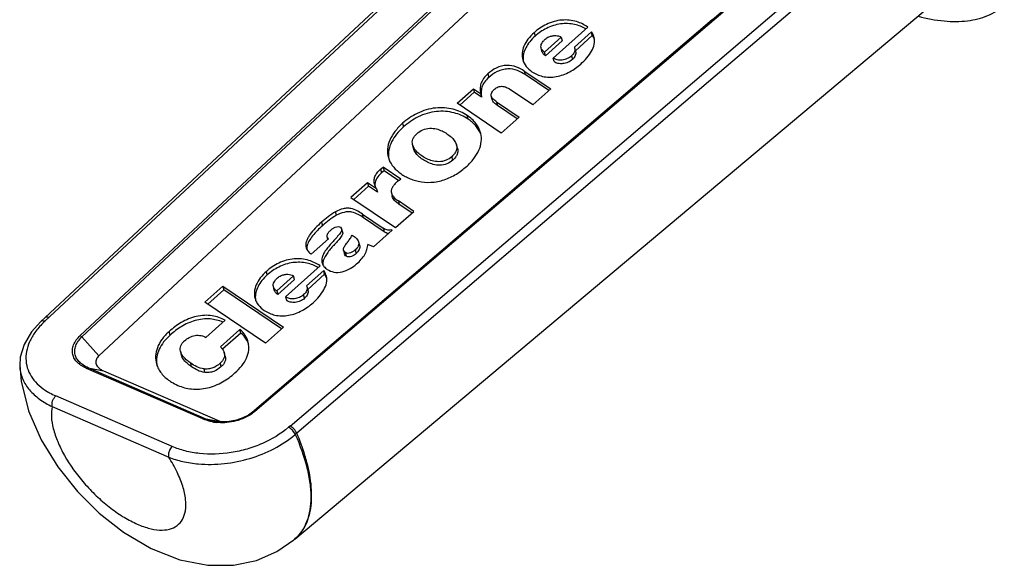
# Model space of a CAD drawing. Header units: inches. Extents: x 0 to 17, y 0 to 11.
# Tile 6 of 9: x 11.888 to 13.125, y 4.273 to 4.959. Entities that reach past the tile are written whole.
import ezdxf

# ---------------------------------------------------------------- set-up
doc = ezdxf.new("R2010")
doc.units = ezdxf.units.IN
doc.header["$LTSCALE"] = 0.935
doc.header["$MEASUREMENT"] = 0
doc.layers.add('1', color=7, linetype='CONTINUOUS')

msp = doc.modelspace()

# ---------------------------------------------------------------- linework, layer by layer
at = {"layer": '1', "color": 7, "linetype": 'Continuous'}
for p, q in [((11.9198, 4.5799), (12.6392, 5.2512)), ((12.6344, 5.251), (11.9202, 4.5845)), ((12.228, 4.4483), (12.9899, 5.0987)), ((11.9643, 4.5619), (12.5233, 5.0836)), ((12.9983, 5.0895), (12.7537, 4.8807)), ((11.9666, 4.5602), (12.5256, 5.0818)), ((12.5414, 5.0532), (11.9878, 4.5366)), ((12.7754, 4.9732), (12.1819, 4.4666)), ((12.7772, 4.9731), (12.1837, 4.4665)), ((12.2338, 4.3061), (13.0361, 4.9799)), ((12.1774, 4.4633), (12.7581, 4.959)), ((12.5585, 4.9107), (12.6021, 4.9495)), ((12.5344, 4.9426), (12.5356, 4.9382)), ((12.5476, 4.9181), (12.5686, 4.9369)), ((12.5686, 4.9369), (12.5699, 4.9325)), ((12.585, 4.9244), (12.6065, 4.9435)), ((12.5863, 4.92), (12.6076, 4.939)), ((12.6076, 4.939), (12.6065, 4.9435)), ((12.5443, 4.9192), (12.5433, 4.9236)), ((12.5699, 4.9325), (12.5487, 4.9136)), ((12.585, 4.9244), (12.5853, 4.9235)), ((12.5853, 4.9235), (12.5866, 4.9191)), ((12.5487, 4.9136), (12.5476, 4.9181)), ((12.5596, 4.9063), (12.5585, 4.9107)), ((12.5813, 4.9134), (12.5825, 4.9089)), ((12.4763, 4.8908), (12.4775, 4.8863)), ((12.5221, 4.8944), (12.5553, 4.872)), ((12.5221, 4.8944), (12.5232, 4.89)), ((12.5529, 4.8699), (12.5232, 4.89)), ((12.7537, 4.8807), (12.2364, 4.4393)), ((12.4378, 4.8539), (12.4583, 4.8722)), ((12.4413, 4.8515), (12.4594, 4.8677)), ((12.4583, 4.8722), (12.4673, 4.8661)), ((12.4583, 4.8722), (12.4594, 4.8677)), ((12.4686, 4.8615), (12.4594, 4.8677)), ((12.4673, 4.8661), (12.4686, 4.8615)), ((12.4818, 4.8586), (12.4807, 4.8631)), ((12.5328, 4.8519), (12.5036, 4.8717)), ((12.5328, 4.8519), (12.5553, 4.872)), ((12.4931, 4.8165), (12.4378, 4.8539)), ((12.4874, 4.8557), (12.5156, 4.8366)), ((12.4874, 4.8557), (12.4884, 4.8512)), ((12.5132, 4.8344), (12.4884, 4.8512)), ((12.4515, 4.8341), (12.4504, 4.8385)), ((12.4931, 4.8165), (12.5156, 4.8366)), ((12.3693, 4.8287), (12.3705, 4.8242)), ((12.3829, 4.7974), (12.3818, 4.8019)), ((12.4382, 4.7974), (12.4369, 4.8018)), ((12.4323, 4.7824), (12.4311, 4.7868)), ((12.3415, 4.771), (12.3449, 4.7735)), ((12.3672, 4.7584), (12.3449, 4.7735)), ((12.3449, 4.7735), (12.3461, 4.7691)), ((12.3415, 4.771), (12.3427, 4.7665)), ((12.3461, 4.7691), (12.3427, 4.7665)), ((12.3645, 4.7566), (12.3461, 4.7691)), ((12.3254, 4.754), (12.3044, 4.7353)), ((12.3265, 4.7496), (12.3079, 4.733)), ((12.3367, 4.7464), (12.3254, 4.754)), ((12.3254, 4.754), (12.3265, 4.7496)), ((12.3378, 4.742), (12.3265, 4.7496)), ((12.3367, 4.7464), (12.3378, 4.742)), ((12.3552, 4.7412), (12.3563, 4.7367)), ((12.3044, 4.7353), (12.3602, 4.6976)), ((12.3833, 4.7181), (12.364, 4.7312)), ((12.364, 4.7312), (12.3652, 4.7268)), ((12.381, 4.7161), (12.3652, 4.7268)), ((12.2863, 4.7131), (12.2851, 4.7175)), ((12.319, 4.7146), (12.3451, 4.6969)), ((12.3201, 4.7101), (12.319, 4.7146)), ((12.3602, 4.6976), (12.3833, 4.7181)), ((12.2675, 4.7045), (12.2687, 4.7)), ((12.3462, 4.6924), (12.3201, 4.7101)), ((12.2913, 4.698), (12.2927, 4.6963)), ((12.2927, 4.6963), (12.294, 4.6919)), ((12.3328, 4.6735), (12.3561, 4.6943)), ((12.3552, 4.6949), (12.3561, 4.6943)), ((12.3552, 4.6949), (12.3555, 4.6938)), ((12.2546, 4.6642), (12.2763, 4.6835)), ((12.2754, 4.6827), (12.2745, 4.6862)), ((12.314, 4.6798), (12.3153, 4.6754)), ((12.3328, 4.6735), (12.3256, 4.6766)), ((12.249, 4.6723), (12.249, 4.6697)), ((12.2952, 4.6693), (12.2963, 4.6648)), ((12.2974, 4.6662), (12.2985, 4.6617)), ((12.3097, 4.6696), (12.3109, 4.6651)), ((12.1994, 4.6382), (12.1982, 4.6427)), ((12.2223, 4.6107), (12.2658, 4.6496)), ((12.2488, 4.6244), (12.2703, 4.6436)), ((12.2501, 4.62), (12.2714, 4.639)), ((12.2714, 4.639), (12.2703, 4.6436)), ((12.2114, 4.6181), (12.2324, 4.6369)), ((12.2125, 4.6136), (12.2337, 4.6325)), ((12.2337, 4.6325), (12.2324, 4.6369)), ((12.121, 4.6039), (12.1435, 4.624)), ((12.1245, 4.6015), (12.1446, 4.6195)), ((12.1435, 4.624), (12.2196, 4.5725)), ((12.1435, 4.624), (12.1446, 4.6195)), ((12.2172, 4.5704), (12.1446, 4.6195)), ((12.2081, 4.6192), (12.207, 4.6236)), ((12.2114, 4.6181), (12.2125, 4.6136)), ((12.2463, 4.6089), (12.245, 4.6134)), ((12.2488, 4.6244), (12.2491, 4.6235)), ((12.2491, 4.6235), (12.2504, 4.6191)), ((12.1971, 4.5524), (12.121, 4.6039)), ((12.2223, 4.6107), (12.2234, 4.6063)), ((11.915, 4.5797), (11.9202, 4.5845)), ((12.1222, 4.5597), (12.1465, 4.5814)), ((12.0773, 4.5626), (12.0761, 4.5671)), ((12.1404, 4.5478), (12.165, 4.5697)), ((12.1661, 4.5652), (12.1432, 4.5447)), ((12.1661, 4.5652), (12.165, 4.5697)), ((12.1971, 4.5524), (12.2196, 4.5725)), ((11.9666, 4.5602), (11.9878, 4.5366)), ((12.0903, 4.5423), (12.0914, 4.5378)), ((12.1465, 4.5361), (12.1453, 4.5405)), ((11.889, 4.5347), (11.8884, 4.5239)), ((12.1043, 4.5228), (12.1032, 4.5273)), ((12.14, 4.5271), (12.1412, 4.5226)), ((11.8884, 4.5242), (11.8884, 4.5239)), ((12.1186, 4.4572), (11.9725, 4.5207)), ((12.1206, 4.4579), (11.9745, 4.5215)), ((11.9745, 4.5215), (11.9936, 4.5177)), ((11.9936, 4.5177), (12.1396, 4.4543)), ((12.121, 4.5156), (12.1199, 4.5201)), ((12.08, 4.4225), (11.9337, 4.4861)), ((11.9293, 4.4728), (12.0756, 4.4092)), ((12.1837, 4.4665), (12.1808, 4.4643)), ((12.181, 4.4658), (12.1809, 4.4657)), ((12.1819, 4.4666), (12.1817, 4.4664)), ((12.1206, 4.4579), (12.1397, 4.4542)), ((12.1335, 4.4542), (12.1324, 4.4544)), ((12.1342, 4.4541), (12.1335, 4.4542)), ((12.228, 4.4483), (12.2261, 4.4467)), ((12.2364, 4.4393), (12.2345, 4.4377)), ((12.2338, 4.306), (12.233, 4.3053)), ((12.2338, 4.3061), (12.2338, 4.3061))]:
    msp.add_line(p, q, dxfattribs=at)
for points in [[(11.9151, 4.5797), (11.9032, 4.5666), (11.8939, 4.5508), (11.889, 4.5347)], [(11.8884, 4.5242), (11.8903, 4.5045), (11.8995, 4.4675), (11.9154, 4.431), (11.9364, 4.3969), (11.961, 4.3662), (11.9884, 4.3389), (12.0188, 4.3149), (12.0537, 4.2942), (12.0895, 4.2801), (12.1246, 4.2733), (12.1569, 4.2734), (12.1857, 4.2794), (12.2113, 4.2905), (12.2329, 4.3054)], [(12.1809, 4.4657), (12.1757, 4.4621), (12.1687, 4.4585), (12.1606, 4.4557), (12.1516, 4.4539), (12.1421, 4.4534), (12.1342, 4.4541)]]:
    msp.add_lwpolyline(points, dxfattribs=at)
for centre, radius, start, end in [((12.5435, 4.9103), 0.023, 184.6923, 191.395), ((12.348, 4.7518), 0.0134, 177.4746, 178.8523), ((12.3482, 4.7518), 0.0136, 178.8973, 186.424), ((13.5997, 5.0047), 1.2918, 193.7845, 193.9896), ((12.2639, 4.6711), 0.0149, 170.0604, 175.3444), ((12.2072, 4.6102), 0.0229, 184.5746, 185.1772), ((12.2069, 4.6102), 0.0226, 185.1703, 189.5461), ((11.9876, 4.5072), 0.0993, 133.015, 134.9722), ((12.1496, 4.5421), 0.0278, 17.779, 22.8736), ((12.0913, 4.5302), 0.0311, 187.6062, 189.8032), ((11.9357, 4.5259), 0.0473, 182.4761, 184.3007), ((11.9353, 4.5259), 0.0469, 184.3031, 184.9177), ((12.1468, 4.511), 0.0577, 302.8957, 306.0468), ((12.1527, 4.5012), 0.0453, 308.6485, 309.8048), ((12.1422, 4.5156), 0.0631, 259.5537, 263.4768), ((12.153, 4.4858), 0.0343, 247.0133, 251.3431), ((12.0825, 4.4113), 0.00728, 194.6997, 196.2589), ((12.1998, 4.3449), 0.0515, 310.3599, 311.2691)]:
    msp.add_arc(centre, radius, start, end, dxfattribs=at)
for points, knots in [([(13.0168, 4.9633), (13.0275, 4.9605), (13.0481, 4.9565), (13.0779, 4.9564), (13.1041, 4.9627), (13.1189, 4.9716), (13.125, 4.9769)], [0, 0, 0, 0, 0.293566, 0.553295, 0.785006, 1, 1, 1, 1]), ([(12.6021, 4.9495), (12.5977, 4.9526), (12.5872, 4.9577), (12.5688, 4.9596), (12.5499, 4.9542), (12.5391, 4.9468), (12.5344, 4.9426)], [0, 0, 0, 0, 0.216585, 0.469154, 0.743447, 1, 1, 1, 1]), ([(12.5996, 4.9473), (12.5952, 4.9499), (12.5848, 4.954), (12.5673, 4.9546), (12.5499, 4.949), (12.54, 4.9421), (12.5356, 4.9382)], [0, 0, 0, 0, 0.221428, 0.477108, 0.747863, 1, 1, 1, 1]), ([(12.5344, 4.9426), (12.5316, 4.9402), (12.5267, 4.935), (12.5214, 4.9262), (12.5189, 4.9172), (12.5194, 4.9111), (12.5202, 4.9084)], [0, 0, 0, 0, 0.287051, 0.54669, 0.781076, 1, 1, 1, 1]), ([(12.5356, 4.9382), (12.5332, 4.936), (12.5289, 4.9315), (12.5239, 4.924), (12.5209, 4.9163), (12.5205, 4.9109), (12.5207, 4.9084)], [0, 0, 0, 0, 0.282994, 0.54291, 0.780126, 1, 1, 1, 1]), ([(12.5433, 4.9236), (12.543, 4.9245), (12.543, 4.9264), (12.544, 4.9293), (12.5459, 4.932), (12.5475, 4.9337), (12.5484, 4.9345)], [0, 0, 0, 0, 0.216849, 0.452639, 0.714589, 1, 1, 1, 1]), ([(12.5484, 4.9345), (12.5498, 4.9357), (12.5527, 4.9374), (12.5572, 4.9388), (12.5626, 4.9393), (12.5666, 4.9383), (12.5686, 4.9369)], [0, 0, 0, 0, 0.255283, 0.459419, 0.659161, 1, 1, 1, 1]), ([(12.593, 4.9031), (12.5957, 4.9056), (12.6008, 4.9106), (12.6068, 4.919), (12.6104, 4.9277), (12.6105, 4.9338), (12.6098, 4.9366)], [0, 0, 0, 0, 0.283928, 0.546576, 0.784039, 1, 1, 1, 1]), ([(12.6098, 4.9366), (12.6097, 4.9372), (12.6089, 4.9397), (12.6077, 4.942), (12.6065, 4.9435)], [0, 0, 0, 0, 0.247117, 1, 1, 1, 1]), ([(12.6101, 4.9346), (12.6096, 4.9358), (12.6088, 4.9373), (12.6079, 4.9386), (12.6076, 4.939)], [0, 0, 0, 0, 0.745969, 1, 1, 1, 1]), ([(12.5476, 4.9181), (12.5466, 4.9188), (12.5447, 4.9203), (12.5435, 4.9225), (12.5433, 4.9236)], [0, 0, 0, 0, 0.522486, 1, 1, 1, 1]), ([(12.5853, 4.9235), (12.5856, 4.9227), (12.5858, 4.9209), (12.5851, 4.9182), (12.5835, 4.9156), (12.5821, 4.9141), (12.5813, 4.9134)], [0, 0, 0, 0, 0.219289, 0.453227, 0.712585, 1, 1, 1, 1]), ([(12.5487, 4.9136), (12.5477, 4.9143), (12.5458, 4.9158), (12.5446, 4.918), (12.5443, 4.9192)], [0, 0, 0, 0, 0.522769, 1, 1, 1, 1]), ([(12.5813, 4.9134), (12.5797, 4.912), (12.576, 4.9096), (12.5698, 4.9078), (12.5636, 4.9081), (12.56, 4.9097), (12.5585, 4.9107)], [0, 0, 0, 0, 0.255205, 0.527613, 0.782532, 1, 1, 1, 1]), ([(12.5866, 4.9191), (12.5868, 4.9183), (12.587, 4.9165), (12.5863, 4.9138), (12.5848, 4.9112), (12.5833, 4.9096), (12.5825, 4.9089)], [0, 0, 0, 0, 0.219406, 0.453282, 0.712808, 1, 1, 1, 1]), ([(12.5221, 4.8944), (12.5191, 4.8965), (12.5122, 4.9002), (12.5021, 4.9021), (12.4933, 4.9008), (12.4849, 4.8976), (12.4795, 4.8937), (12.4763, 4.8908)], [0, 0, 0, 0, 0.216305, 0.464529, 0.603132, 0.742025, 1, 1, 1, 1]), ([(12.5232, 4.89), (12.5202, 4.892), (12.5134, 4.8957), (12.5032, 4.8976), (12.4945, 4.8963), (12.4862, 4.8931), (12.4807, 4.8892), (12.4775, 4.8863)], [0, 0, 0, 0, 0.216169, 0.464414, 0.603097, 0.74206, 1, 1, 1, 1]), ([(12.5202, 4.9084), (12.521, 4.9055), (12.5241, 4.8997), (12.529, 4.8954), (12.5318, 4.8935)], [0, 0, 0, 0, 0.479422, 1, 1, 1, 1]), ([(12.5318, 4.8935), (12.5358, 4.8908), (12.5457, 4.8865), (12.5628, 4.8864), (12.5793, 4.8926), (12.5888, 4.8994), (12.593, 4.9031)], [0, 0, 0, 0, 0.218341, 0.476434, 0.747736, 1, 1, 1, 1]), ([(12.5825, 4.9089), (12.5809, 4.9075), (12.5772, 4.9051), (12.5709, 4.9034), (12.5647, 4.9036), (12.561, 4.9052), (12.5596, 4.9063)], [0, 0, 0, 0, 0.255452, 0.52799, 0.7828, 1, 1, 1, 1]), ([(12.4763, 4.8908), (12.4743, 4.889), (12.4708, 4.8854), (12.4674, 4.8789), (12.4665, 4.8723), (12.467, 4.8681), (12.4673, 4.8661)], [0, 0, 0, 0, 0.289711, 0.545945, 0.777591, 1, 1, 1, 1]), ([(12.4775, 4.8863), (12.4755, 4.8846), (12.472, 4.8809), (12.4686, 4.8743), (12.4678, 4.8677), (12.4682, 4.8635), (12.4686, 4.8615)], [0, 0, 0, 0, 0.289868, 0.54591, 0.777436, 1, 1, 1, 1]), ([(12.4848, 4.8716), (12.4861, 4.8728), (12.4885, 4.8744), (12.4922, 4.8752), (12.4958, 4.8753), (12.4998, 4.8742), (12.5024, 4.8725), (12.5036, 4.8717)], [0, 0, 0, 0, 0.264537, 0.406466, 0.54335, 0.785285, 1, 1, 1, 1]), ([(12.4807, 4.8631), (12.4805, 4.8638), (12.4805, 4.8653), (12.4813, 4.8676), (12.4828, 4.8697), (12.4841, 4.8709), (12.4848, 4.8716)], [0, 0, 0, 0, 0.215988, 0.4513, 0.714251, 1, 1, 1, 1]), ([(12.4874, 4.8557), (12.4859, 4.8566), (12.4832, 4.8586), (12.4811, 4.8615), (12.4807, 4.8631)], [0, 0, 0, 0, 0.524138, 1, 1, 1, 1]), ([(12.4504, 4.8385), (12.4451, 4.8421), (12.4322, 4.8478), (12.41, 4.8493), (12.3877, 4.8425), (12.3748, 4.8336), (12.3693, 4.8287)], [0, 0, 0, 0, 0.218076, 0.472576, 0.745487, 1, 1, 1, 1]), ([(12.4884, 4.8512), (12.487, 4.8522), (12.4843, 4.8542), (12.4821, 4.8571), (12.4818, 4.8586)], [0, 0, 0, 0, 0.523893, 1, 1, 1, 1]), ([(12.4515, 4.8341), (12.4462, 4.8376), (12.4333, 4.8433), (12.4111, 4.8448), (12.3889, 4.8381), (12.3761, 4.8291), (12.3705, 4.8242)], [0, 0, 0, 0, 0.218099, 0.472689, 0.745583, 1, 1, 1, 1]), ([(12.4675, 4.8161), (12.4664, 4.8205), (12.4631, 4.827), (12.4565, 4.834), (12.4525, 4.8371), (12.4504, 4.8385)], [0, 0, 0, 0, 0.477847, 0.732437, 1, 1, 1, 1]), ([(12.3693, 4.8287), (12.3658, 4.8255), (12.3596, 4.819), (12.3528, 4.808), (12.3497, 4.7966), (12.3504, 4.7891), (12.3514, 4.7856)], [0, 0, 0, 0, 0.287267, 0.547173, 0.78135, 1, 1, 1, 1]), ([(12.3705, 4.8242), (12.3674, 4.8214), (12.3617, 4.8156), (12.3553, 4.8058), (12.3516, 4.7957), (12.3513, 4.7888), (12.3517, 4.7856)], [0, 0, 0, 0, 0.284095, 0.544293, 0.780789, 1, 1, 1, 1]), ([(12.4674, 4.8152), (12.466, 4.819), (12.4627, 4.8243), (12.4567, 4.8301), (12.4533, 4.8328), (12.4515, 4.8341)], [0, 0, 0, 0, 0.479429, 0.734176, 1, 1, 1, 1]), ([(12.3818, 4.8019), (12.3816, 4.803), (12.3813, 4.8054), (12.3822, 4.8092), (12.3843, 4.8128), (12.3863, 4.8149), (12.3874, 4.816)], [0, 0, 0, 0, 0.220064, 0.45357, 0.712368, 1, 1, 1, 1]), ([(12.3874, 4.816), (12.3895, 4.8179), (12.3945, 4.8212), (12.4031, 4.823), (12.4115, 4.822), (12.4187, 4.8194), (12.4249, 4.8159), (12.4316, 4.8107), (12.4358, 4.8057), (12.4369, 4.8018)], [0, 0, 0, 0, 0.144093, 0.297372, 0.439245, 0.567213, 0.68536, 0.79687, 1, 1, 1, 1]), ([(12.4494, 4.7743), (12.4528, 4.7774), (12.4588, 4.7837), (12.4655, 4.7943), (12.4687, 4.8053), (12.4683, 4.8127), (12.4675, 4.8161)], [0, 0, 0, 0, 0.286595, 0.546619, 0.781311, 1, 1, 1, 1]), ([(12.4311, 4.7868), (12.4289, 4.7849), (12.4239, 4.7816), (12.4152, 4.78), (12.4068, 4.7812), (12.3997, 4.784), (12.3936, 4.7875), (12.3868, 4.7927), (12.3828, 4.798), (12.3818, 4.8019)], [0, 0, 0, 0, 0.145176, 0.298776, 0.43961, 0.566977, 0.685434, 0.797219, 1, 1, 1, 1]), ([(12.4369, 4.8018), (12.4372, 4.8006), (12.4376, 4.798), (12.4367, 4.794), (12.4345, 4.7902), (12.4323, 4.7879), (12.4311, 4.7868)], [0, 0, 0, 0, 0.21937, 0.451736, 0.711019, 1, 1, 1, 1]), ([(12.4323, 4.7824), (12.4302, 4.7805), (12.4251, 4.7772), (12.4163, 4.7755), (12.408, 4.7768), (12.4008, 4.7795), (12.3946, 4.783), (12.3879, 4.7882), (12.3838, 4.7935), (12.3829, 4.7974)], [0, 0, 0, 0, 0.145411, 0.299234, 0.440109, 0.56739, 0.685741, 0.797406, 1, 1, 1, 1]), ([(12.4382, 4.7974), (12.4385, 4.7962), (12.4389, 4.7936), (12.438, 4.7896), (12.4357, 4.7857), (12.4335, 4.7835), (12.4323, 4.7824)], [0, 0, 0, 0, 0.219293, 0.451574, 0.710846, 1, 1, 1, 1]), ([(12.3514, 4.7856), (12.3524, 4.7821), (12.356, 4.7751), (12.363, 4.7683), (12.3698, 4.7636), (12.3756, 4.7604), (12.3821, 4.7577), (12.3917, 4.7549), (12.4053, 4.7538), (12.4218, 4.7571), (12.4368, 4.7643), (12.4455, 4.7709), (12.4494, 4.7743)], [0, 0, 0, 0, 0.095695, 0.198164, 0.252927, 0.310046, 0.369937, 0.43335, 0.571251, 0.719222, 0.864465, 1, 1, 1, 1]), ([(12.3339, 4.7525), (12.3335, 4.754), (12.3332, 4.7572), (12.3344, 4.7621), (12.3373, 4.7668), (12.34, 4.7696), (12.3415, 4.771)], [0, 0, 0, 0, 0.218722, 0.452166, 0.712201, 1, 1, 1, 1]), ([(12.3427, 4.7665), (12.3404, 4.7645), (12.3366, 4.7604), (12.3347, 4.7549), (12.3346, 4.7523)], [0, 0, 0, 0, 0.541105, 1, 1, 1, 1]), ([(12.3367, 4.7464), (12.3364, 4.7469), (12.3352, 4.7488), (12.3343, 4.7509), (12.3339, 4.7525)], [0, 0, 0, 0, 0.253234, 1, 1, 1, 1]), ([(12.3618, 4.7546), (12.3605, 4.7535), (12.3584, 4.7514), (12.356, 4.748), (12.3548, 4.7445), (12.3549, 4.7422), (12.3552, 4.7412)], [0, 0, 0, 0, 0.311139, 0.570383, 0.791371, 1, 1, 1, 1]), ([(12.3672, 4.7584), (12.3658, 4.7574), (12.3639, 4.7563), (12.3622, 4.7549), (12.3618, 4.7546)], [0, 0, 0, 0, 0.75992, 1, 1, 1, 1]), ([(12.3552, 4.7412), (12.3557, 4.7393), (12.3582, 4.7354), (12.3618, 4.7327), (12.364, 4.7312)], [0, 0, 0, 0, 0.41863, 1, 1, 1, 1]), ([(12.3652, 4.7268), (12.363, 4.7282), (12.3594, 4.731), (12.3568, 4.7349), (12.3563, 4.7367)], [0, 0, 0, 0, 0.581408, 1, 1, 1, 1]), ([(12.2851, 4.7175), (12.2818, 4.7157), (12.2758, 4.7116), (12.2701, 4.7069), (12.2675, 4.7045)], [0, 0, 0, 0, 0.510932, 1, 1, 1, 1]), ([(12.2863, 4.7131), (12.2831, 4.7113), (12.277, 4.7071), (12.2714, 4.7024), (12.2687, 4.7)], [0, 0, 0, 0, 0.511053, 1, 1, 1, 1]), ([(12.319, 4.7146), (12.3168, 4.716), (12.3123, 4.719), (12.3057, 4.7217), (12.2996, 4.7222), (12.2929, 4.7212), (12.2881, 4.7192), (12.2851, 4.7175)], [0, 0, 0, 0, 0.21395, 0.446788, 0.578465, 0.719421, 1, 1, 1, 1]), ([(12.3201, 4.7101), (12.3179, 4.7116), (12.3134, 4.7145), (12.3069, 4.7172), (12.3007, 4.7177), (12.2941, 4.7167), (12.2893, 4.7147), (12.2863, 4.7131)], [0, 0, 0, 0, 0.213655, 0.446576, 0.57819, 0.719373, 1, 1, 1, 1]), ([(12.2675, 4.7045), (12.2648, 4.7021), (12.2596, 4.6972), (12.2539, 4.6905), (12.2503, 4.6849), (12.2484, 4.6807), (12.2475, 4.6765), (12.2478, 4.6736), (12.2481, 4.6723)], [0, 0, 0, 0, 0.279511, 0.544847, 0.669534, 0.786923, 0.896338, 1, 1, 1, 1]), ([(12.2687, 4.7), (12.2643, 4.6961), (12.2581, 4.69), (12.2516, 4.681), (12.2496, 4.6761), (12.2492, 4.6737)], [0, 0, 0, 0, 0.531913, 0.777451, 1, 1, 1, 1]), ([(12.2927, 4.6963), (12.2929, 4.6954), (12.2925, 4.6933), (12.2903, 4.6897), (12.2866, 4.6853), (12.2819, 4.6803), (12.2773, 4.6751), (12.2731, 4.6698), (12.2697, 4.6644), (12.2676, 4.6588), (12.2677, 4.6549), (12.2682, 4.6532)], [0, 0, 0, 0, 0.05401, 0.115484, 0.248465, 0.385455, 0.521686, 0.654078, 0.779445, 0.894539, 1, 1, 1, 1]), ([(12.294, 4.6919), (12.2942, 4.691), (12.2938, 4.689), (12.2918, 4.6856), (12.2884, 4.6814), (12.2839, 4.6766), (12.2795, 4.6717), (12.2753, 4.6667), (12.2709, 4.6602), (12.2687, 4.6545), (12.269, 4.6508)], [0, 0, 0, 0, 0.053488, 0.114074, 0.245513, 0.381471, 0.517224, 0.649911, 0.776753, 1, 1, 1, 1]), ([(12.2745, 4.6862), (12.2744, 4.6869), (12.2744, 4.6888), (12.2762, 4.6917), (12.278, 4.6935), (12.279, 4.6944)], [0, 0, 0, 0, 0.214151, 0.580891, 1, 1, 1, 1]), ([(12.279, 4.6944), (12.2798, 4.6952), (12.2816, 4.6966), (12.2847, 4.6984), (12.2882, 4.6993), (12.2905, 4.6986), (12.2913, 4.698)], [0, 0, 0, 0, 0.245604, 0.506694, 0.774924, 1, 1, 1, 1]), ([(12.2952, 4.6712), (12.2955, 4.6727), (12.2973, 4.6757), (12.3004, 4.6797), (12.3035, 4.6837), (12.3052, 4.6867), (12.3058, 4.6882)], [0, 0, 0, 0, 0.238648, 0.497876, 0.755883, 1, 1, 1, 1]), ([(12.3058, 4.6882), (12.3076, 4.6872), (12.311, 4.6849), (12.3135, 4.6816), (12.314, 4.6798)], [0, 0, 0, 0, 0.527867, 1, 1, 1, 1]), ([(12.3552, 4.6949), (12.3542, 4.6947), (12.3523, 4.6944), (12.3494, 4.6945), (12.347, 4.6956), (12.3457, 4.6965), (12.3451, 4.6969)], [0, 0, 0, 0, 0.285117, 0.552842, 0.78584, 1, 1, 1, 1]), ([(12.3515, 4.6901), (12.3504, 4.6902), (12.3485, 4.6907), (12.3469, 4.6919), (12.3462, 4.6924)], [0, 0, 0, 0, 0.531989, 1, 1, 1, 1]), ([(12.2763, 4.6835), (12.276, 4.6837), (12.2753, 4.6844), (12.2747, 4.6854), (12.2745, 4.6862)], [0, 0, 0, 0, 0.262633, 1, 1, 1, 1]), ([(12.314, 4.6798), (12.3142, 4.6789), (12.3144, 4.6772), (12.3137, 4.6744), (12.312, 4.6718), (12.3105, 4.6703), (12.3097, 4.6696)], [0, 0, 0, 0, 0.217907, 0.451362, 0.712257, 1, 1, 1, 1]), ([(12.3153, 4.6754), (12.3155, 4.6746), (12.3157, 4.6727), (12.3149, 4.67), (12.3133, 4.6674), (12.3118, 4.6659), (12.3109, 4.6651)], [0, 0, 0, 0, 0.217964, 0.451357, 0.712338, 1, 1, 1, 1]), ([(12.3116, 4.652), (12.3136, 4.6538), (12.3174, 4.6575), (12.322, 4.6636), (12.3248, 4.6701), (12.3255, 4.6745), (12.3256, 4.6766)], [0, 0, 0, 0, 0.281523, 0.54267, 0.779837, 1, 1, 1, 1]), ([(12.2481, 4.6723), (12.2486, 4.6707), (12.2504, 4.6675), (12.2531, 4.6652), (12.2546, 4.6642)], [0, 0, 0, 0, 0.478981, 1, 1, 1, 1]), ([(12.2974, 4.6662), (12.2972, 4.6664), (12.2962, 4.6672), (12.2954, 4.6683), (12.2952, 4.6693)], [0, 0, 0, 0, 0.269299, 1, 1, 1, 1]), ([(12.2985, 4.6617), (12.2982, 4.6619), (12.2972, 4.6627), (12.2965, 4.6639), (12.2963, 4.6648)], [0, 0, 0, 0, 0.269037, 1, 1, 1, 1]), ([(12.3097, 4.6696), (12.3089, 4.6688), (12.307, 4.6674), (12.3039, 4.6658), (12.3006, 4.665), (12.2983, 4.6656), (12.2974, 4.6662)], [0, 0, 0, 0, 0.245493, 0.507837, 0.774908, 1, 1, 1, 1]), ([(12.3109, 4.6651), (12.3101, 4.6644), (12.3083, 4.6629), (12.3051, 4.6613), (12.3017, 4.6605), (12.2994, 4.6612), (12.2985, 4.6617)], [0, 0, 0, 0, 0.244909, 0.507124, 0.774451, 1, 1, 1, 1]), ([(12.2658, 4.6496), (12.2615, 4.6526), (12.251, 4.6577), (12.2325, 4.6596), (12.2137, 4.6543), (12.2029, 4.6468), (12.1982, 4.6427)], [0, 0, 0, 0, 0.216606, 0.469167, 0.743452, 1, 1, 1, 1]), ([(12.2634, 4.6473), (12.259, 4.6499), (12.2486, 4.654), (12.2311, 4.6546), (12.2137, 4.649), (12.2037, 4.6421), (12.1994, 4.6382)], [0, 0, 0, 0, 0.221443, 0.477116, 0.747867, 1, 1, 1, 1]), ([(12.2682, 4.6532), (12.2686, 4.6516), (12.2704, 4.6484), (12.2731, 4.6462), (12.2747, 4.6451)], [0, 0, 0, 0, 0.478412, 1, 1, 1, 1]), ([(12.2747, 4.6451), (12.2771, 4.6435), (12.2833, 4.6409), (12.2936, 4.6415), (12.3034, 4.6456), (12.3091, 4.6498), (12.3116, 4.652)], [0, 0, 0, 0, 0.219264, 0.480302, 0.749632, 1, 1, 1, 1]), ([(12.1982, 4.6427), (12.1954, 4.6402), (12.1905, 4.635), (12.1852, 4.6262), (12.1827, 4.6172), (12.1832, 4.6112), (12.184, 4.6084)], [0, 0, 0, 0, 0.286971, 0.546551, 0.781042, 1, 1, 1, 1]), ([(12.1994, 4.6382), (12.197, 4.636), (12.1926, 4.6315), (12.1876, 4.624), (12.1847, 4.6163), (12.1842, 4.6109), (12.1844, 4.6084)], [0, 0, 0, 0, 0.283116, 0.542905, 0.780118, 1, 1, 1, 1]), ([(12.2122, 4.6345), (12.2136, 4.6357), (12.2164, 4.6374), (12.221, 4.6388), (12.2263, 4.6393), (12.2304, 4.6383), (12.2324, 4.6369)], [0, 0, 0, 0, 0.255275, 0.45943, 0.659226, 1, 1, 1, 1]), ([(12.2736, 4.6366), (12.2735, 4.6372), (12.2727, 4.6397), (12.2714, 4.642), (12.2703, 4.6436)], [0, 0, 0, 0, 0.24713, 1, 1, 1, 1]), ([(12.2739, 4.6346), (12.2734, 4.6358), (12.2726, 4.6373), (12.2717, 4.6387), (12.2714, 4.639)], [0, 0, 0, 0, 0.745978, 1, 1, 1, 1]), ([(12.207, 4.6236), (12.2068, 4.6245), (12.2068, 4.6264), (12.2078, 4.6293), (12.2097, 4.632), (12.2113, 4.6337), (12.2122, 4.6345)], [0, 0, 0, 0, 0.216894, 0.452668, 0.714571, 1, 1, 1, 1]), ([(12.2568, 4.6031), (12.2595, 4.6056), (12.2646, 4.6107), (12.2705, 4.619), (12.2742, 4.6277), (12.2743, 4.6339), (12.2736, 4.6366)], [0, 0, 0, 0, 0.283931, 0.546565, 0.784025, 1, 1, 1, 1]), ([(12.2114, 4.6181), (12.2103, 4.6188), (12.2085, 4.6203), (12.2073, 4.6225), (12.207, 4.6236)], [0, 0, 0, 0, 0.522554, 1, 1, 1, 1]), ([(12.2125, 4.6136), (12.2115, 4.6143), (12.2096, 4.6158), (12.2084, 4.618), (12.2081, 4.6192)], [0, 0, 0, 0, 0.522843, 1, 1, 1, 1]), ([(12.245, 4.6134), (12.2435, 4.612), (12.2398, 4.6096), (12.2336, 4.6079), (12.2274, 4.6081), (12.2238, 4.6097), (12.2223, 4.6107)], [0, 0, 0, 0, 0.255307, 0.52778, 0.782619, 1, 1, 1, 1]), ([(12.2491, 4.6235), (12.2493, 4.6227), (12.2495, 4.6209), (12.2488, 4.6182), (12.2473, 4.6156), (12.2459, 4.6141), (12.245, 4.6134)], [0, 0, 0, 0, 0.219328, 0.453189, 0.71251, 1, 1, 1, 1]), ([(12.2504, 4.6191), (12.2506, 4.6183), (12.2508, 4.6165), (12.2501, 4.6138), (12.2485, 4.6112), (12.2471, 4.6096), (12.2463, 4.6089)], [0, 0, 0, 0, 0.21944, 0.453248, 0.712727, 1, 1, 1, 1]), ([(12.184, 4.6084), (12.1848, 4.6055), (12.1879, 4.5997), (12.1928, 4.5954), (12.1956, 4.5936)], [0, 0, 0, 0, 0.479579, 1, 1, 1, 1]), ([(12.1956, 4.5936), (12.1996, 4.5908), (12.2095, 4.5865), (12.2265, 4.5865), (12.2431, 4.5926), (12.2526, 4.5994), (12.2568, 4.6031)], [0, 0, 0, 0, 0.218536, 0.476603, 0.747854, 1, 1, 1, 1]), ([(12.2463, 4.6089), (12.2447, 4.6075), (12.241, 4.6051), (12.2347, 4.6034), (12.2285, 4.6037), (12.2248, 4.6053), (12.2234, 4.6063)], [0, 0, 0, 0, 0.255556, 0.528158, 0.782889, 1, 1, 1, 1]), ([(11.9174, 4.5775), (11.9138, 4.574), (11.9075, 4.5666), (11.9006, 4.5546), (11.8966, 4.5423), (11.8958, 4.5302), (11.8984, 4.5186), (11.9042, 4.508), (11.9127, 4.4988), (11.9196, 4.4937), (11.9234, 4.4914)], [0, 0, 0, 0, 0.147157, 0.281571, 0.405335, 0.521728, 0.635026, 0.749745, 0.870514, 1, 1, 1, 1]), ([(11.9198, 4.5799), (11.9194, 4.58), (11.9183, 4.5804), (11.9166, 4.5805), (11.9155, 4.5801), (11.9151, 4.5797)], [0, 0, 0, 0, 0.290664, 0.677789, 1, 1, 1, 1]), ([(11.9249, 4.5847), (11.9241, 4.585), (11.9224, 4.5855), (11.9207, 4.585), (11.9202, 4.5845)], [0, 0, 0, 0, 0.571436, 1, 1, 1, 1]), ([(12.1465, 4.5814), (12.1414, 4.584), (12.1327, 4.587), (12.1202, 4.5877), (12.1068, 4.5859), (12.0913, 4.5792), (12.0808, 4.5713), (12.0761, 4.5671)], [0, 0, 0, 0, 0.225036, 0.351891, 0.486043, 0.752539, 1, 1, 1, 1]), ([(12.1436, 4.5788), (12.1385, 4.581), (12.1268, 4.584), (12.1083, 4.5818), (12.0914, 4.5739), (12.0817, 4.5665), (12.0773, 4.5626)], [0, 0, 0, 0, 0.231173, 0.493241, 0.755871, 1, 1, 1, 1]), ([(12.0761, 4.5671), (12.0728, 4.5641), (12.067, 4.5579), (12.0609, 4.5473), (12.0585, 4.5364), (12.0593, 4.5293), (12.0602, 4.5261)], [0, 0, 0, 0, 0.288017, 0.546563, 0.779981, 1, 1, 1, 1]), ([(12.1755, 4.5531), (12.1748, 4.5563), (12.172, 4.5625), (12.1675, 4.5675), (12.165, 4.5697)], [0, 0, 0, 0, 0.486071, 1, 1, 1, 1]), ([(12.1752, 4.5529), (12.1747, 4.5541), (12.1724, 4.5587), (12.169, 4.5626), (12.1661, 4.5652)], [0, 0, 0, 0, 0.242229, 1, 1, 1, 1]), ([(11.9725, 4.5207), (11.9703, 4.5216), (11.9663, 4.5238), (11.9611, 4.5278), (11.9571, 4.5326), (11.9547, 4.5382), (11.9543, 4.5443), (11.9565, 4.5529), (11.9608, 4.5586), (11.9643, 4.5619)], [0, 0, 0, 0, 0.135572, 0.261744, 0.379573, 0.491973, 0.60478, 0.724867, 1, 1, 1, 1]), ([(11.9745, 4.5215), (11.9725, 4.5223), (11.9687, 4.5244), (11.9638, 4.5282), (11.96, 4.5327), (11.9577, 4.5379), (11.9572, 4.5436), (11.9587, 4.5494), (11.9618, 4.5552), (11.9649, 4.5586), (11.9666, 4.5602)], [0, 0, 0, 0, 0.135385, 0.261511, 0.379319, 0.491609, 0.60412, 0.723823, 0.854894, 1, 1, 1, 1]), ([(11.9643, 4.5619), (11.9645, 4.5618), (11.9654, 4.5614), (11.9661, 4.5607), (11.9666, 4.5602)], [0, 0, 0, 0, 0.227695, 1, 1, 1, 1]), ([(12.0773, 4.5626), (12.0744, 4.56), (12.0691, 4.5544), (12.0633, 4.5452), (12.0602, 4.5356), (12.0601, 4.5291), (12.0605, 4.5261)], [0, 0, 0, 0, 0.285168, 0.544414, 0.780044, 1, 1, 1, 1]), ([(12.0903, 4.5423), (12.0901, 4.5434), (12.0898, 4.5456), (12.0906, 4.5492), (12.0926, 4.5526), (12.0944, 4.5546), (12.0955, 4.5555)], [0, 0, 0, 0, 0.220327, 0.453785, 0.71244, 1, 1, 1, 1]), ([(12.0955, 4.5555), (12.0973, 4.5571), (12.1014, 4.5601), (12.1086, 4.5626), (12.116, 4.5624), (12.1204, 4.5607), (12.1222, 4.5597)], [0, 0, 0, 0, 0.250631, 0.520221, 0.776398, 1, 1, 1, 1]), ([(12.1587, 4.515), (12.1618, 4.5178), (12.1674, 4.5235), (12.1736, 4.5332), (12.1766, 4.5433), (12.1763, 4.55), (12.1755, 4.5531)], [0, 0, 0, 0, 0.286423, 0.546763, 0.781586, 1, 1, 1, 1]), ([(12.1032, 4.5273), (12.1017, 4.5283), (12.0964, 4.5321), (12.0915, 4.5376), (12.0903, 4.5423)], [0, 0, 0, 0, 0.269591, 1, 1, 1, 1]), ([(12.1453, 4.5405), (12.1456, 4.5394), (12.1459, 4.5371), (12.1451, 4.5335), (12.143, 4.5301), (12.1411, 4.5281), (12.14, 4.5271)], [0, 0, 0, 0, 0.219182, 0.451896, 0.711379, 1, 1, 1, 1]), ([(12.1404, 4.5478), (12.141, 4.5473), (12.143, 4.5452), (12.1447, 4.5426), (12.1453, 4.5405)], [0, 0, 0, 0, 0.26148, 1, 1, 1, 1]), ([(11.9878, 4.5366), (11.9872, 4.536), (11.986, 4.5346), (11.9847, 4.5323), (11.9839, 4.5298), (11.9839, 4.5263), (11.9861, 4.5227), (11.9897, 4.5197), (11.9922, 4.5183), (11.9936, 4.5177)], [0, 0, 0, 0, 0.109914, 0.220424, 0.327691, 0.425072, 0.650184, 0.811688, 1, 1, 1, 1]), ([(12.0602, 4.5261), (12.0608, 4.524), (12.0625, 4.5199), (12.0676, 4.5124), (12.0729, 4.5077), (12.0768, 4.505)], [0, 0, 0, 0, 0.236999, 0.480715, 1, 1, 1, 1]), ([(12.1043, 4.5228), (12.1028, 4.5238), (12.0975, 4.5276), (12.0925, 4.5331), (12.0914, 4.5378)], [0, 0, 0, 0, 0.269606, 1, 1, 1, 1]), ([(12.1199, 4.5201), (12.1167, 4.5205), (12.1108, 4.5224), (12.1056, 4.5256), (12.1032, 4.5273)], [0, 0, 0, 0, 0.526609, 1, 1, 1, 1]), ([(12.14, 4.5271), (12.1373, 4.5247), (12.1326, 4.5215), (12.1255, 4.5199), (12.1217, 4.5198), (12.1199, 4.5201)], [0, 0, 0, 0, 0.488296, 0.749972, 1, 1, 1, 1]), ([(12.1465, 4.5361), (12.1469, 4.535), (12.1471, 4.5327), (12.1463, 4.5291), (12.1443, 4.5256), (12.1423, 4.5236), (12.1412, 4.5226)], [0, 0, 0, 0, 0.219252, 0.451962, 0.711509, 1, 1, 1, 1]), ([(11.8885, 4.5219), (11.889, 4.5168), (11.8916, 4.5065), (11.9005, 4.4929), (11.9133, 4.4814), (11.9237, 4.4754), (11.9293, 4.4728)], [0, 0, 0, 0, 0.22943, 0.466448, 0.721559, 1, 1, 1, 1]), ([(11.9725, 4.5207), (11.9727, 4.5208), (11.9732, 4.5213), (11.974, 4.5216), (11.9745, 4.5215)], [0, 0, 0, 0, 0.291687, 1, 1, 1, 1]), ([(12.0869, 4.4994), (12.0924, 4.4971), (12.1015, 4.4946), (12.1142, 4.4945), (12.1277, 4.4965), (12.1433, 4.5029), (12.154, 4.5108), (12.1587, 4.515)], [0, 0, 0, 0, 0.229439, 0.357039, 0.490171, 0.754367, 1, 1, 1, 1]), ([(12.121, 4.5156), (12.1178, 4.516), (12.1119, 4.5179), (12.1067, 4.5212), (12.1043, 4.5228)], [0, 0, 0, 0, 0.526957, 1, 1, 1, 1]), ([(12.1412, 4.5226), (12.1385, 4.5203), (12.1338, 4.517), (12.1266, 4.5154), (12.1228, 4.5154), (12.121, 4.5156)], [0, 0, 0, 0, 0.488384, 0.750012, 1, 1, 1, 1]), ([(12.0768, 4.505), (12.0776, 4.5045), (12.0809, 4.5025), (12.0843, 4.5006), (12.0869, 4.4994)], [0, 0, 0, 0, 0.244171, 1, 1, 1, 1]), ([(11.9234, 4.4914), (11.9242, 4.491), (11.9276, 4.489), (11.931, 4.4873), (11.9337, 4.4861)], [0, 0, 0, 0, 0.244491, 1, 1, 1, 1]), ([(11.9293, 4.4728), (11.929, 4.4738), (11.9289, 4.4762), (11.9293, 4.4786), (11.9297, 4.4798)], [0, 0, 0, 0, 0.448982, 1, 1, 1, 1]), ([(11.9297, 4.4798), (11.9301, 4.4811), (11.9313, 4.4833), (11.9329, 4.4853), (11.9337, 4.4861)], [0, 0, 0, 0, 0.533097, 1, 1, 1, 1]), ([(11.9293, 4.4728), (11.9283, 4.4687), (11.9278, 4.4592), (11.9303, 4.4443), (11.936, 4.4279), (11.9478, 4.4042), (11.9644, 4.3814), (11.9842, 4.3606), (12.0003, 4.3465), (12.0169, 4.3348), (12.0334, 4.3258), (12.049, 4.3198), (12.0634, 4.3171), (12.076, 4.3179), (12.0864, 4.3225), (12.0937, 4.331), (12.0959, 4.338), (12.0965, 4.3418)], [0, 0, 0, 0, 0.048242, 0.105003, 0.170302, 0.243052, 0.403062, 0.485785, 0.566884, 0.643923, 0.714758, 0.777752, 0.832077, 0.878175, 0.918415, 0.95731, 1, 1, 1, 1]), ([(12.1837, 4.4665), (12.1835, 4.4666), (12.1829, 4.4668), (12.1822, 4.4668), (12.1819, 4.4666)], [0, 0, 0, 0, 0.315062, 1, 1, 1, 1]), ([(12.1186, 4.4572), (12.1188, 4.4573), (12.1193, 4.4578), (12.1201, 4.458), (12.1206, 4.4579)], [0, 0, 0, 0, 0.292026, 1, 1, 1, 1]), ([(12.1308, 4.4535), (12.1297, 4.4537), (12.1255, 4.4546), (12.1215, 4.4559), (12.1186, 4.4572)], [0, 0, 0, 0, 0.259881, 1, 1, 1, 1]), ([(12.1324, 4.4544), (12.1313, 4.4546), (12.1273, 4.4555), (12.1234, 4.4567), (12.1206, 4.4579)], [0, 0, 0, 0, 0.260011, 1, 1, 1, 1]), ([(12.1782, 4.4625), (12.1719, 4.4584), (12.161, 4.4542), (12.1461, 4.4522), (12.1386, 4.4525), (12.135, 4.4529)], [0, 0, 0, 0, 0.503143, 0.75736, 1, 1, 1, 1]), ([(12.2261, 4.4467), (12.2162, 4.4383), (12.199, 4.428), (12.174, 4.419), (12.1477, 4.4131), (12.1212, 4.4122), (12.0965, 4.4165), (12.0852, 4.4203), (12.08, 4.4225)], [0, 0, 0, 0, 0.249764, 0.382197, 0.515288, 0.770825, 0.88941, 1, 1, 1, 1]), ([(12.2345, 4.4377), (12.2336, 4.4396), (12.2312, 4.4431), (12.2279, 4.4458), (12.2261, 4.4467)], [0, 0, 0, 0, 0.512254, 1, 1, 1, 1]), ([(12.2364, 4.4393), (12.2355, 4.4412), (12.2331, 4.4447), (12.2298, 4.4474), (12.228, 4.4483)], [0, 0, 0, 0, 0.51216, 1, 1, 1, 1]), ([(12.0756, 4.4092), (12.0812, 4.4069), (12.0935, 4.4032), (12.1277, 4.398), (12.1784, 4.4038), (12.218, 4.4239), (12.2345, 4.4376)], [0, 0, 0, 0, 0.109549, 0.228046, 0.616975, 1, 1, 1, 1]), ([(12.2345, 4.4377), (12.2405, 4.4241), (12.2478, 4.4039), (12.2532, 4.377), (12.2549, 4.3542), (12.2519, 4.333), (12.243, 4.3158), (12.237, 4.309), (12.2337, 4.3061)], [0, 0, 0, 0, 0.317443, 0.45887, 0.587428, 0.808019, 0.906039, 1, 1, 1, 1]), ([(12.2492, 4.4025), (12.2484, 4.4055), (12.2449, 4.418), (12.2403, 4.4302), (12.2364, 4.4393)], [0, 0, 0, 0, 0.239052, 1, 1, 1, 1]), ([(12.076, 4.4162), (12.0758, 4.4156), (12.0752, 4.4134), (12.0751, 4.411), (12.0755, 4.4094)], [0, 0, 0, 0, 0.285587, 1, 1, 1, 1]), ([(12.08, 4.4225), (12.0796, 4.4222), (12.0778, 4.4203), (12.0766, 4.4181), (12.076, 4.4162)], [0, 0, 0, 0, 0.219289, 1, 1, 1, 1]), ([(12.0965, 4.3418), (12.0973, 4.3465), (12.0972, 4.357), (12.0934, 4.3735), (12.0861, 4.3913), (12.0794, 4.4032), (12.0756, 4.4092)], [0, 0, 0, 0, 0.198202, 0.432819, 0.702177, 1, 1, 1, 1]), ([(12.2338, 4.3061), (12.2365, 4.3083), (12.2414, 4.3134), (12.2494, 4.3259), (12.2552, 4.3457), (12.2555, 4.3731), (12.2519, 4.3924), (12.2492, 4.4025)], [0, 0, 0, 0, 0.101105, 0.204988, 0.431078, 0.694318, 1, 1, 1, 1])]:
    msp.add_open_spline(points, degree=3, knots=knots, dxfattribs=at)
msp.add_open_spline([(12.2952, 4.6693), (12.2951, 4.6699), (12.2951, 4.6706), (12.2952, 4.6712)], degree=3, dxfattribs=at)

doc.saveas('drawing.dxf')
